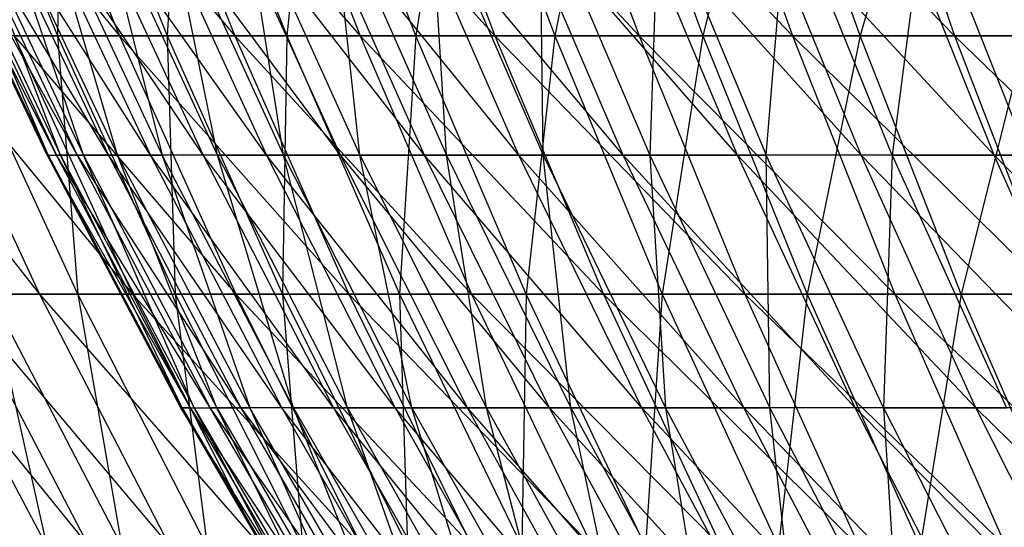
# Model space of a CAD drawing. Extents: x -125 to 125, y -143 to 0.
# Tile 26 of 256: x -50.13 to -41.55, y -112.7 to -108.28. Entities that reach past the tile are written whole.
import ezdxf

# ---------------------------------------------------------------- set-up
doc = ezdxf.new("R2010")
doc.units = 0
doc.header["$LTSCALE"] = 25.4
doc.layers.get('0').update_dxf_attribs({"linetype": 'CONTINUOUS'})

# ---------------------------------------------------------------- blocks, each defined once
blk = doc.blocks.new('NL2500027000_STL_3')
at = {"color": 0}
for p, q in [((-51.1251, -106.1221, 21.1158), (-49.2621, -108.4183, 22.8227)), ((-51.1251, -106.1221, 21.1158), (-49.2621, -108.4183, 22.8227)), ((-50.7401, -106.1221, -22.0248), (-49.8026, -108.4183, -21.6179)), ((-50.7401, -106.1221, -22.0248), (-49.8026, -108.4183, -21.6179)), ((-50.1894, -106.1221, 23.2523), (-48.2562, -108.4183, 24.8791)), ((-50.1894, -106.1221, 23.2523), (-48.2562, -108.4183, 24.8791)), ((-50.1894, -106.1221, 23.2523), (-49.2621, -108.4183, 22.8227)), ((-50.1894, -106.1221, 23.2523), (-49.2621, -108.4183, 22.8227)), ((-49.7665, -106.1221, -24.1443), (-49.8026, -108.4183, -21.6179)), ((-49.7665, -106.1221, -24.1443), (-49.8026, -108.4183, -21.6179)), ((-49.7665, -106.1221, -24.1443), (-48.847, -108.4183, -23.6982)), ((-49.7665, -106.1221, -24.1443), (-48.847, -108.4183, -23.6982)), ((-49.1646, -106.1221, 25.3475), (-47.1645, -108.4183, 26.8913)), ((-49.1646, -106.1221, 25.3475), (-47.1645, -108.4183, 26.8913)), ((-49.1646, -106.1221, 25.3475), (-48.2562, -108.4183, 24.8791)), ((-49.1646, -106.1221, 25.3475), (-48.2562, -108.4183, 24.8791)), ((-48.7044, -106.1221, -26.2208), (-48.847, -108.4183, -23.6982)), ((-48.7044, -106.1221, -26.2208), (-48.847, -108.4183, -23.6982)), ((-48.7044, -106.1221, -26.2208), (-47.8045, -108.4183, -25.7363)), ((-48.7044, -106.1221, -26.2208), (-47.8045, -108.4183, -25.7363)), ((-48.0523, -106.1221, 27.3975), (-45.9889, -108.4183, 28.8557)), ((-48.0523, -106.1221, 27.3975), (-45.9889, -108.4183, 28.8557)), ((-48.0523, -106.1221, 27.3975), (-47.1645, -108.4183, 26.8913)), ((-48.0523, -106.1221, 27.3975), (-47.1645, -108.4183, 26.8913)), ((-47.5557, -106.1221, -28.2507), (-47.8045, -108.4183, -25.7363)), ((-47.5557, -106.1221, -28.2507), (-47.8045, -108.4183, -25.7363)), ((-46.6771, -108.4183, -27.7287), (-47.5557, -106.1221, -28.2507)), ((-46.6771, -108.4183, -27.7287), (-47.5557, -106.1221, -28.2507)), ((-46.8546, -106.1221, 29.3989), (-44.7316, -108.4183, 30.7688)), ((-46.8546, -106.1221, 29.3989), (-44.7316, -108.4183, 30.7688)), ((-46.8546, -106.1221, 29.3989), (-45.9889, -108.4183, 28.8557)), ((-46.8546, -106.1221, 29.3989), (-45.9889, -108.4183, 28.8557)), ((-46.3225, -106.1221, -30.2304), (-46.6771, -108.4183, -27.7287)), ((-46.3225, -106.1221, -30.2304), (-46.6771, -108.4183, -27.7287)), ((-46.3225, -106.1221, -30.2304), (-45.4666, -108.4183, -29.6718)), ((-46.3225, -106.1221, -30.2304), (-45.4666, -108.4183, -29.6718)), ((-45.5736, -106.1221, 31.348), (-43.3947, -108.4183, 32.6272)), ((-45.5736, -106.1221, 31.348), (-43.3947, -108.4183, 32.6272)), ((-45.5736, -106.1221, 31.348), (-44.7316, -108.4183, 30.7688)), ((-45.5736, -106.1221, 31.348), (-44.7316, -108.4183, 30.7688)), ((-45.0069, -106.1221, -32.1563), (-45.4666, -108.4183, -29.6718)), ((-45.0069, -106.1221, -32.1563), (-45.4666, -108.4183, -29.6718)), ((-45.0069, -106.1221, -32.1563), (-44.1753, -108.4183, -31.5621)), ((-45.0069, -106.1221, -32.1563), (-44.1753, -108.4183, -31.5621)), ((-44.2116, -106.1221, 33.2413), (-41.9807, -108.4183, 34.4275)), ((-44.2116, -106.1221, 33.2413), (-41.9807, -108.4183, 34.4275)), ((-44.2116, -106.1221, 33.2413), (-43.3947, -108.4183, 32.6272)), ((-44.2116, -106.1221, 33.2413), (-43.3947, -108.4183, 32.6272)), ((-43.6113, -106.1221, -34.025), (-44.1753, -108.4183, -31.5621)), ((-43.6113, -106.1221, -34.025), (-44.1753, -108.4183, -31.5621)), ((-42.8055, -108.4183, -33.3964), (-43.6113, -106.1221, -34.025)), ((-42.8055, -108.4183, -33.3964), (-43.6113, -106.1221, -34.025)), ((-42.1382, -106.1221, -35.8333), (-42.8055, -108.4183, -33.3964)), ((-42.1382, -106.1221, -35.8333), (-42.8055, -108.4183, -33.3964)), ((-42.7709, -106.1221, 35.0756), (-41.9807, -108.4183, 34.4275)), ((-42.7709, -106.1221, 35.0756), (-41.9807, -108.4183, 34.4275)), ((-49.8106, -109.4583, 3.0016), (-50.9677, -107.2065, 0.8438)), ((-49.8941, -109.4583, 0.826), (-50.9677, -107.2065, 0.8438)), ((-49.8106, -109.4583, 3.0016), (-50.9677, -107.2065, 0.8438)), ((-49.8941, -109.4583, 0.826), (-50.9677, -107.2065, 0.8438)), ((-50.956, -107.2065, -1.3802), (-49.8827, -109.4583, -1.3511)), ((-50.956, -107.2065, -1.3802), (-49.8827, -109.4583, -1.3511)), ((-50.956, -107.2065, -1.3802), (-49.8941, -109.4583, 0.826)), ((-50.956, -107.2065, -1.3802), (-49.8941, -109.4583, 0.826)), ((-50.8824, -107.2065, 3.0662), (-49.8106, -109.4583, 3.0016)), ((-50.8824, -107.2065, 3.0662), (-49.8106, -109.4583, 3.0016)), ((-50.8824, -107.2065, 3.0662), (-49.6323, -109.4583, 5.1714)), ((-50.8824, -107.2065, 3.0662), (-49.6323, -109.4583, 5.1714)), ((-49.8827, -109.4583, -1.3511), (-50.8473, -107.2065, -3.6016)), ((-50.8473, -107.2065, -3.6016), (-49.7763, -109.4583, -3.5257)), ((-50.8473, -107.2065, -3.6016), (-49.7763, -109.4583, -3.5257)), ((-49.8827, -109.4583, -1.3511), (-50.8473, -107.2065, -3.6016)), ((-49.3595, -109.4583, 7.3314), (-50.7003, -107.2065, 5.2827)), ((-50.7003, -107.2065, 5.2827), (-49.6323, -109.4583, 5.1714)), ((-50.7003, -107.2065, 5.2827), (-49.6323, -109.4583, 5.1714)), ((-49.3595, -109.4583, 7.3314), (-50.7003, -107.2065, 5.2827)), ((-49.7763, -109.4583, -3.5257), (-50.6418, -107.2065, -5.8161)), ((-50.6418, -107.2065, -5.8161), (-49.5751, -109.4583, -5.6935)), ((-50.6418, -107.2065, -5.8161), (-49.5751, -109.4583, -5.6935)), ((-49.7763, -109.4583, -3.5257), (-50.6418, -107.2065, -5.8161)), ((-48.9927, -109.4583, 9.4775), (-50.4216, -107.2065, 7.4892)), ((-50.4216, -107.2065, 7.4892), (-49.3595, -109.4583, 7.3314)), ((-50.4216, -107.2065, 7.4892), (-49.3595, -109.4583, 7.3314)), ((-48.9927, -109.4583, 9.4775), (-50.4216, -107.2065, 7.4892)), ((-49.5751, -109.4583, -5.6935), (-50.34, -107.2065, -8.0195)), ((-50.34, -107.2065, -8.0195), (-49.2796, -109.4583, -7.8506)), ((-50.34, -107.2065, -8.0195), (-49.2796, -109.4583, -7.8506)), ((-49.5751, -109.4583, -5.6935), (-50.34, -107.2065, -8.0195)), ((-48.5327, -109.4583, 11.6055), (-50.0469, -107.2065, 9.6814)), ((-50.0469, -107.2065, 9.6814), (-48.9927, -109.4583, 9.4775)), ((-50.0469, -107.2065, 9.6814), (-48.9927, -109.4583, 9.4775)), ((-48.5327, -109.4583, 11.6055), (-50.0469, -107.2065, 9.6814)), ((-49.2796, -109.4583, -7.8506), (-49.9422, -107.2065, -10.2077)), ((-49.9422, -107.2065, -10.2077), (-48.8902, -109.4583, -9.9926)), ((-49.9422, -107.2065, -10.2077), (-48.8902, -109.4583, -9.9926)), ((-49.2796, -109.4583, -7.8506), (-49.9422, -107.2065, -10.2077)), ((-47.9803, -109.4583, 13.7114), (-49.577, -107.2065, 11.8552)), ((-49.577, -107.2065, 11.8552), (-48.5327, -109.4583, 11.6055)), ((-49.577, -107.2065, 11.8552), (-48.5327, -109.4583, 11.6055)), ((-47.9803, -109.4583, 13.7114), (-49.577, -107.2065, 11.8552)), ((-48.4078, -109.4583, -12.1157), (-49.4494, -107.2065, -12.3764)), ((-49.4494, -107.2065, -12.3764), (-48.8902, -109.4583, -9.9926)), ((-48.4078, -109.4583, -12.1157), (-49.4494, -107.2065, -12.3764)), ((-49.4494, -107.2065, -12.3764), (-48.8902, -109.4583, -9.9926)), ((-49.0127, -107.2065, 14.0065), (-47.9803, -109.4583, 13.7114)), ((-47.3365, -109.4583, 15.7912), (-49.0127, -107.2065, 14.0065)), ((-47.3365, -109.4583, 15.7912), (-49.0127, -107.2065, 14.0065)), ((-49.0127, -107.2065, 14.0065), (-47.9803, -109.4583, 13.7114)), ((-48.4078, -109.4583, -12.1157), (-48.8625, -107.2065, -14.5216)), ((-48.8625, -107.2065, -14.5216), (-47.8333, -109.4583, -14.2157)), ((-48.8625, -107.2065, -14.5216), (-47.8333, -109.4583, -14.2157)), ((-48.4078, -109.4583, -12.1157), (-48.8625, -107.2065, -14.5216)), ((-46.6026, -109.4583, 17.841), (-48.3551, -107.2065, 16.131)), ((-46.6026, -109.4583, 17.841), (-48.3551, -107.2065, 16.131)), ((-47.3365, -109.4583, 15.7912), (-48.3551, -107.2065, 16.131)), ((-47.3365, -109.4583, 15.7912), (-48.3551, -107.2065, 16.131)), ((-47.8333, -109.4583, -14.2157), (-48.1826, -107.2065, -16.6391)), ((-48.1826, -107.2065, -16.6391), (-47.1677, -109.4583, -16.2886)), ((-48.1826, -107.2065, -16.6391), (-47.1677, -109.4583, -16.2886)), ((-47.8333, -109.4583, -14.2157), (-48.1826, -107.2065, -16.6391)), ((-45.7801, -109.4583, 19.8568), (-47.6054, -107.2065, 18.2249)), ((-45.7801, -109.4583, 19.8568), (-47.6054, -107.2065, 18.2249)), ((-46.6026, -109.4583, 17.841), (-47.6054, -107.2065, 18.2249)), ((-46.6026, -109.4583, 17.841), (-47.6054, -107.2065, 18.2249)), ((-47.1677, -109.4583, -16.2886), (-47.411, -107.2065, -18.7249)), ((-47.411, -107.2065, -18.7249), (-46.4123, -109.4583, -18.3305)), ((-47.411, -107.2065, -18.7249), (-46.4123, -109.4583, -18.3305)), ((-47.1677, -109.4583, -16.2886), (-47.411, -107.2065, -18.7249)), ((-44.8704, -109.4583, 21.8348), (-46.7651, -107.2065, 20.2841)), ((-44.8704, -109.4583, 21.8348), (-46.7651, -107.2065, 20.2841)), ((-45.7801, -109.4583, 19.8568), (-46.7651, -107.2065, 20.2841)), ((-45.7801, -109.4583, 19.8568), (-46.7651, -107.2065, 20.2841)), ((-46.4123, -109.4583, -18.3305), (-46.5491, -107.2065, -20.7752)), ((-46.5491, -107.2065, -20.7752), (-45.5685, -109.4583, -20.3376)), ((-46.5491, -107.2065, -20.7752), (-45.5685, -109.4583, -20.3376)), ((-46.4123, -109.4583, -18.3305), (-46.5491, -107.2065, -20.7752)), ((-43.8752, -109.4583, 23.7712), (-45.8359, -107.2065, 22.3046)), ((-43.8752, -109.4583, 23.7712), (-45.8359, -107.2065, 22.3046)), ((-44.8704, -109.4583, 21.8348), (-45.8359, -107.2065, 22.3046)), ((-44.8704, -109.4583, 21.8348), (-45.8359, -107.2065, 22.3046)), ((-45.5685, -109.4583, -20.3376), (-45.5986, -107.2065, -22.7858)), ((-45.5986, -107.2065, -22.7858), (-44.6381, -109.4583, -22.3059)), ((-45.5986, -107.2065, -22.7858), (-44.6381, -109.4583, -22.3059)), ((-45.5685, -109.4583, -20.3376), (-45.5986, -107.2065, -22.7858)), ((-42.7966, -109.4583, 25.6624), (-44.8193, -107.2065, 24.2827)), ((-42.7966, -109.4583, 25.6624), (-44.8193, -107.2065, 24.2827)), ((-43.8752, -109.4583, 23.7712), (-44.8193, -107.2065, 24.2827)), ((-43.8752, -109.4583, 23.7712), (-44.8193, -107.2065, 24.2827)), ((-44.5613, -107.2065, -24.7531), (-44.6381, -109.4583, -22.3059)), ((-44.5613, -107.2065, -24.7531), (-44.6381, -109.4583, -22.3059)), ((-44.5613, -107.2065, -24.7531), (-43.6226, -109.4583, -24.2317)), ((-44.5613, -107.2065, -24.7531), (-43.6226, -109.4583, -24.2317)), ((-41.6365, -109.4583, 27.5048), (-43.7175, -107.2065, 26.2146)), ((-41.6365, -109.4583, 27.5048), (-43.7175, -107.2065, 26.2146)), ((-42.7966, -109.4583, 25.6624), (-43.7175, -107.2065, 26.2146)), ((-42.7966, -109.4583, 25.6624), (-43.7175, -107.2065, 26.2146)), ((-43.6226, -109.4583, -24.2317), (-43.4391, -107.2065, -26.6733)), ((-43.6226, -109.4583, -24.2317), (-43.4391, -107.2065, -26.6733)), ((-42.5241, -109.4583, -26.1115), (-43.4391, -107.2065, -26.6733)), ((-42.5241, -109.4583, -26.1115), (-43.4391, -107.2065, -26.6733)), ((-41.6365, -109.4583, 27.5048), (-42.5324, -107.2065, 28.0966)), ((-41.6365, -109.4583, 27.5048), (-42.5324, -107.2065, 28.0966)), ((-42.2343, -107.2065, -28.5427), (-42.5241, -109.4583, -26.1115)), ((-42.2343, -107.2065, -28.5427), (-42.5241, -109.4583, -26.1115)), ((-42.2343, -107.2065, -28.5427), (-41.3447, -109.4583, -27.9415)), ((-42.2343, -107.2065, -28.5427), (-41.3447, -109.4583, -27.9415)), ((-51.748, -108.4183, 16.4249), (-49.9598, -110.6695, 18.2092)), ((-51.748, -108.4183, 16.4249), (-49.9598, -110.6695, 18.2092)), ((-51.0095, -108.4183, 18.5918), (-49.1478, -110.6695, 20.2992)), ((-51.0095, -108.4183, 18.5918), (-49.1478, -110.6695, 20.2992)), ((-51.0095, -108.4183, 18.5918), (-49.9598, -110.6695, 18.2092)), ((-51.0095, -108.4183, 18.5918), (-49.9598, -110.6695, 18.2092)), ((-49.8026, -108.4183, -21.6179), (-50.6696, -108.4183, -19.4992)), ((-49.8026, -108.4183, -21.6179), (-50.6696, -108.4183, -19.4992)), ((-49.6269, -110.6695, -19.0979), (-50.6696, -108.4183, -19.4992)), ((-49.6269, -110.6695, -19.0979), (-50.6696, -108.4183, -19.4992)), ((-50.1804, -108.4183, 20.7257), (-49.2621, -108.4183, 22.8227)), ((-50.1804, -108.4183, 20.7257), (-49.2621, -108.4183, 22.8227)), ((-50.1804, -108.4183, 20.7257), (-48.2483, -110.6695, 22.353)), ((-50.1804, -108.4183, 20.7257), (-48.2483, -110.6695, 22.353)), ((-50.1804, -108.4183, 20.7257), (-49.1478, -110.6695, 20.2992)), ((-50.1804, -108.4183, 20.7257), (-49.1478, -110.6695, 20.2992)), ((-49.8026, -108.4183, -21.6179), (-49.6269, -110.6695, -19.0979)), ((-49.8026, -108.4183, -21.6179), (-49.6269, -110.6695, -19.0979)), ((-49.8026, -108.4183, -21.6179), (-48.7777, -110.6695, -21.173)), ((-48.847, -108.4183, -23.6982), (-49.8026, -108.4183, -21.6179)), ((-48.847, -108.4183, -23.6982), (-49.8026, -108.4183, -21.6179)), ((-49.8026, -108.4183, -21.6179), (-48.7777, -110.6695, -21.173)), ((-49.2621, -108.4183, 22.8227), (-48.2562, -108.4183, 24.8791)), ((-49.2621, -108.4183, 22.8227), (-48.2562, -108.4183, 24.8791)), ((-49.2621, -108.4183, 22.8227), (-47.2631, -110.6695, 24.3671)), ((-49.2621, -108.4183, 22.8227), (-47.2631, -110.6695, 24.3671)), ((-49.2621, -108.4183, 22.8227), (-48.2483, -110.6695, 22.353)), ((-49.2621, -108.4183, 22.8227), (-48.2483, -110.6695, 22.353)), ((-48.847, -108.4183, -23.6982), (-48.7777, -110.6695, -21.173)), ((-48.847, -108.4183, -23.6982), (-48.7777, -110.6695, -21.173)), ((-48.847, -108.4183, -23.6982), (-47.8417, -110.6695, -23.2105)), ((-47.8045, -108.4183, -25.7363), (-48.847, -108.4183, -23.6982)), ((-47.8045, -108.4183, -25.7363), (-48.847, -108.4183, -23.6982)), ((-48.847, -108.4183, -23.6982), (-47.8417, -110.6695, -23.2105)), ((-48.2562, -108.4183, 24.8791), (-47.1645, -108.4183, 26.8913)), ((-48.2562, -108.4183, 24.8791), (-47.1645, -108.4183, 26.8913)), ((-48.2562, -108.4183, 24.8791), (-46.1939, -110.6695, 26.3379)), ((-48.2562, -108.4183, 24.8791), (-46.1939, -110.6695, 26.3379)), ((-48.2562, -108.4183, 24.8791), (-47.2631, -110.6695, 24.3671)), ((-48.2562, -108.4183, 24.8791), (-47.2631, -110.6695, 24.3671)), ((-47.8045, -108.4183, -25.7363), (-47.8417, -110.6695, -23.2105)), ((-47.8045, -108.4183, -25.7363), (-47.8417, -110.6695, -23.2105)), ((-47.8045, -108.4183, -25.7363), (-46.8207, -110.6695, -25.2067)), ((-46.6771, -108.4183, -27.7287), (-47.8045, -108.4183, -25.7363)), ((-46.6771, -108.4183, -27.7287), (-47.8045, -108.4183, -25.7363)), ((-47.8045, -108.4183, -25.7363), (-46.8207, -110.6695, -25.2067)), ((-47.1645, -108.4183, 26.8913), (-45.9889, -108.4183, 28.8557)), ((-47.1645, -108.4183, 26.8913), (-45.9889, -108.4183, 28.8557)), ((-47.1645, -108.4183, 26.8913), (-45.0425, -110.6695, 28.2619)), ((-47.1645, -108.4183, 26.8913), (-45.0425, -110.6695, 28.2619)), ((-47.1645, -108.4183, 26.8913), (-46.1939, -110.6695, 26.3379)), ((-47.1645, -108.4183, 26.8913), (-46.1939, -110.6695, 26.3379)), ((-46.6771, -108.4183, -27.7287), (-46.8207, -110.6695, -25.2067)), ((-46.6771, -108.4183, -27.7287), (-46.8207, -110.6695, -25.2067)), ((-45.4666, -108.4183, -29.6718), (-46.6771, -108.4183, -27.7287)), ((-45.4666, -108.4183, -29.6718), (-46.6771, -108.4183, -27.7287)), ((-45.7165, -110.6695, -27.1581), (-46.6771, -108.4183, -27.7287)), ((-45.7165, -110.6695, -27.1581), (-46.6771, -108.4183, -27.7287)), ((-45.9889, -108.4183, 28.8557), (-44.7316, -108.4183, 30.7688)), ((-45.9889, -108.4183, 28.8557), (-44.7316, -108.4183, 30.7688)), ((-45.9889, -108.4183, 28.8557), (-43.811, -110.6695, 30.1356)), ((-45.9889, -108.4183, 28.8557), (-43.811, -110.6695, 30.1356)), ((-45.9889, -108.4183, 28.8557), (-45.0425, -110.6695, 28.2619)), ((-45.9889, -108.4183, 28.8557), (-45.0425, -110.6695, 28.2619)), ((-45.4666, -108.4183, -29.6718), (-45.7165, -110.6695, -27.1581)), ((-45.4666, -108.4183, -29.6718), (-45.7165, -110.6695, -27.1581)), ((-45.4666, -108.4183, -29.6718), (-44.531, -110.6695, -29.0612)), ((-44.1753, -108.4183, -31.5621), (-45.4666, -108.4183, -29.6718)), ((-44.1753, -108.4183, -31.5621), (-45.4666, -108.4183, -29.6718)), ((-45.4666, -108.4183, -29.6718), (-44.531, -110.6695, -29.0612)), ((-44.7316, -108.4183, 30.7688), (-43.3947, -108.4183, 32.6272)), ((-44.7316, -108.4183, 30.7688), (-43.3947, -108.4183, 32.6272)), ((-44.7316, -108.4183, 30.7688), (-42.5017, -110.6695, 31.9557)), ((-44.7316, -108.4183, 30.7688), (-42.5017, -110.6695, 31.9557)), ((-44.7316, -108.4183, 30.7688), (-43.811, -110.6695, 30.1356)), ((-44.7316, -108.4183, 30.7688), (-43.811, -110.6695, 30.1356)), ((-44.1753, -108.4183, -31.5621), (-44.531, -110.6695, -29.0612)), ((-44.1753, -108.4183, -31.5621), (-44.531, -110.6695, -29.0612)), ((-44.1753, -108.4183, -31.5621), (-43.2662, -110.6695, -30.9126)), ((-42.8055, -108.4183, -33.3964), (-44.1753, -108.4183, -31.5621)), ((-42.8055, -108.4183, -33.3964), (-44.1753, -108.4183, -31.5621)), ((-44.1753, -108.4183, -31.5621), (-43.2662, -110.6695, -30.9126)), ((-43.3947, -108.4183, 32.6272), (-41.9807, -108.4183, 34.4275)), ((-43.3947, -108.4183, 32.6272), (-41.9807, -108.4183, 34.4275)), ((-43.3947, -108.4183, 32.6272), (-41.1167, -110.6695, 33.719)), ((-43.3947, -108.4183, 32.6272), (-41.1167, -110.6695, 33.719)), ((-43.3947, -108.4183, 32.6272), (-42.5017, -110.6695, 31.9557)), ((-43.3947, -108.4183, 32.6272), (-42.5017, -110.6695, 31.9557)), ((-42.8055, -108.4183, -33.3964), (-43.2662, -110.6695, -30.9126)), ((-42.8055, -108.4183, -33.3964), (-43.2662, -110.6695, -30.9126)), ((-41.3596, -108.4183, -35.1712), (-42.8055, -108.4183, -33.3964)), ((-41.3596, -108.4183, -35.1712), (-42.8055, -108.4183, -33.3964)), ((-41.9246, -110.6695, -32.7091), (-42.8055, -108.4183, -33.3964)), ((-41.9246, -110.6695, -32.7091), (-42.8055, -108.4183, -33.3964)), ((-41.9807, -108.4183, 34.4275), (-40.492, -108.4183, 36.1667)), ((-41.9807, -108.4183, 34.4275), (-40.492, -108.4183, 36.1667)), ((-41.9807, -108.4183, 34.4275), (-39.6587, -110.6695, 35.4224)), ((-41.9807, -108.4183, 34.4275), (-39.6587, -110.6695, 35.4224)), ((-41.9807, -108.4183, 34.4275), (-41.1167, -110.6695, 33.719)), ((-41.9807, -108.4183, 34.4275), (-41.1167, -110.6695, 33.719)), ((-41.3596, -108.4183, -35.1712), (-41.9246, -110.6695, -32.7091)), ((-41.3596, -108.4183, -35.1712), (-41.9246, -110.6695, -32.7091)), ((-49.8941, -109.4583, 0.826), (-49.8827, -109.4583, -1.3511)), ((-49.8941, -109.4583, 0.826), (-49.8827, -109.4583, -1.3511)), ((-49.8941, -109.4583, 0.826), (-48.7263, -111.6626, 0.8067)), ((-49.8941, -109.4583, 0.826), (-48.7263, -111.6626, 0.8067)), ((-49.8941, -109.4583, 0.826), (-48.6448, -111.6626, 2.9313)), ((-49.8941, -109.4583, 0.826), (-48.6448, -111.6626, 2.9313)), ((-49.8941, -109.4583, 0.826), (-49.8106, -109.4583, 3.0016)), ((-49.8941, -109.4583, 0.826), (-49.8106, -109.4583, 3.0016)), ((-48.7263, -111.6626, 0.8067), (-49.8827, -109.4583, -1.3511)), ((-49.8827, -109.4583, -1.3511), (-49.7763, -109.4583, -3.5257)), ((-49.8827, -109.4583, -1.3511), (-49.7763, -109.4583, -3.5257)), ((-49.8827, -109.4583, -1.3511), (-48.7152, -111.6626, -1.3195)), ((-49.8827, -109.4583, -1.3511), (-48.7152, -111.6626, -1.3195)), ((-48.7263, -111.6626, 0.8067), (-49.8827, -109.4583, -1.3511)), ((-49.6323, -109.4583, 5.1714), (-49.8106, -109.4583, 3.0016)), ((-49.6323, -109.4583, 5.1714), (-49.8106, -109.4583, 3.0016)), ((-48.4706, -111.6626, 5.0504), (-49.8106, -109.4583, 3.0016)), ((-48.6448, -111.6626, 2.9313), (-49.8106, -109.4583, 3.0016)), ((-48.4706, -111.6626, 5.0504), (-49.8106, -109.4583, 3.0016)), ((-48.6448, -111.6626, 2.9313), (-49.8106, -109.4583, 3.0016)), ((-48.7152, -111.6626, -1.3195), (-49.7763, -109.4583, -3.5257)), ((-49.7763, -109.4583, -3.5257), (-49.5751, -109.4583, -5.6935)), ((-49.7763, -109.4583, -3.5257), (-49.5751, -109.4583, -5.6935)), ((-49.7763, -109.4583, -3.5257), (-48.6112, -111.6626, -3.4432)), ((-49.7763, -109.4583, -3.5257), (-48.6112, -111.6626, -3.4432)), ((-48.7152, -111.6626, -1.3195), (-49.7763, -109.4583, -3.5257)), ((-49.6323, -109.4583, 5.1714), (-48.4706, -111.6626, 5.0504)), ((-49.6323, -109.4583, 5.1714), (-48.4706, -111.6626, 5.0504)), ((-49.6323, -109.4583, 5.1714), (-48.2042, -111.6626, 7.1598)), ((-49.3595, -109.4583, 7.3314), (-49.6323, -109.4583, 5.1714)), ((-49.3595, -109.4583, 7.3314), (-49.6323, -109.4583, 5.1714)), ((-49.6323, -109.4583, 5.1714), (-48.2042, -111.6626, 7.1598)), ((-48.6112, -111.6626, -3.4432), (-49.5751, -109.4583, -5.6935)), ((-49.5751, -109.4583, -5.6935), (-49.2796, -109.4583, -7.8506)), ((-49.5751, -109.4583, -5.6935), (-49.2796, -109.4583, -7.8506)), ((-49.5751, -109.4583, -5.6935), (-48.4148, -111.6626, -5.5603)), ((-49.5751, -109.4583, -5.6935), (-48.4148, -111.6626, -5.5603)), ((-48.6112, -111.6626, -3.4432), (-49.5751, -109.4583, -5.6935)), ((-48.9927, -109.4583, 9.4775), (-49.3595, -109.4583, 7.3314)), ((-48.9927, -109.4583, 9.4775), (-49.3595, -109.4583, 7.3314)), ((-47.846, -111.6626, 9.2557), (-49.3595, -109.4583, 7.3314)), ((-49.3595, -109.4583, 7.3314), (-48.2042, -111.6626, 7.1598)), ((-49.3595, -109.4583, 7.3314), (-48.2042, -111.6626, 7.1598)), ((-47.846, -111.6626, 9.2557), (-49.3595, -109.4583, 7.3314)), ((-48.4148, -111.6626, -5.5603), (-49.2796, -109.4583, -7.8506)), ((-49.2796, -109.4583, -7.8506), (-48.8902, -109.4583, -9.9926)), ((-49.2796, -109.4583, -7.8506), (-48.8902, -109.4583, -9.9926)), ((-49.2796, -109.4583, -7.8506), (-48.1262, -111.6626, -7.6668)), ((-49.2796, -109.4583, -7.8506), (-48.1262, -111.6626, -7.6668)), ((-48.4148, -111.6626, -5.5603), (-49.2796, -109.4583, -7.8506)), ((-48.5327, -109.4583, 11.6055), (-48.9927, -109.4583, 9.4775)), ((-48.5327, -109.4583, 11.6055), (-48.9927, -109.4583, 9.4775)), ((-47.3967, -111.6626, 11.3339), (-48.9927, -109.4583, 9.4775)), ((-48.9927, -109.4583, 9.4775), (-47.846, -111.6626, 9.2557)), ((-48.9927, -109.4583, 9.4775), (-47.846, -111.6626, 9.2557)), ((-47.3967, -111.6626, 11.3339), (-48.9927, -109.4583, 9.4775)), ((-47.7459, -111.6626, -9.7588), (-48.8902, -109.4583, -9.9926)), ((-48.8902, -109.4583, -9.9926), (-48.1262, -111.6626, -7.6668)), ((-47.7459, -111.6626, -9.7588), (-48.8902, -109.4583, -9.9926)), ((-48.4078, -109.4583, -12.1157), (-48.8902, -109.4583, -9.9926)), ((-48.4078, -109.4583, -12.1157), (-48.8902, -109.4583, -9.9926)), ((-48.8902, -109.4583, -9.9926), (-48.1262, -111.6626, -7.6668)), ((-47.9803, -109.4583, 13.7114), (-48.5327, -109.4583, 11.6055)), ((-47.9803, -109.4583, 13.7114), (-48.5327, -109.4583, 11.6055)), ((-46.8573, -111.6626, 13.3905), (-48.5327, -109.4583, 11.6055)), ((-48.5327, -109.4583, 11.6055), (-47.3967, -111.6626, 11.3339)), ((-48.5327, -109.4583, 11.6055), (-47.3967, -111.6626, 11.3339)), ((-46.8573, -111.6626, 13.3905), (-48.5327, -109.4583, 11.6055)), ((-47.7459, -111.6626, -9.7588), (-48.4078, -109.4583, -12.1157)), ((-48.4078, -109.4583, -12.1157), (-47.8333, -109.4583, -14.2157)), ((-48.4078, -109.4583, -12.1157), (-47.8333, -109.4583, -14.2157)), ((-48.4078, -109.4583, -12.1157), (-47.2748, -111.6626, -11.8321)), ((-48.4078, -109.4583, -12.1157), (-47.2748, -111.6626, -11.8321)), ((-47.7459, -111.6626, -9.7588), (-48.4078, -109.4583, -12.1157)), ((-47.9803, -109.4583, 13.7114), (-46.8573, -111.6626, 13.3905)), ((-47.3365, -109.4583, 15.7912), (-47.9803, -109.4583, 13.7114)), ((-47.3365, -109.4583, 15.7912), (-47.9803, -109.4583, 13.7114)), ((-46.2286, -111.6626, 15.4216), (-47.9803, -109.4583, 13.7114)), ((-46.2286, -111.6626, 15.4216), (-47.9803, -109.4583, 13.7114)), ((-47.9803, -109.4583, 13.7114), (-46.8573, -111.6626, 13.3905)), ((-47.2748, -111.6626, -11.8321), (-47.8333, -109.4583, -14.2157)), ((-47.8333, -109.4583, -14.2157), (-47.1677, -109.4583, -16.2886)), ((-47.8333, -109.4583, -14.2157), (-47.1677, -109.4583, -16.2886)), ((-47.8333, -109.4583, -14.2157), (-46.7137, -111.6626, -13.8829)), ((-47.8333, -109.4583, -14.2157), (-46.7137, -111.6626, -13.8829)), ((-47.2748, -111.6626, -11.8321), (-47.8333, -109.4583, -14.2157)), ((-46.6026, -109.4583, 17.841), (-47.3365, -109.4583, 15.7912)), ((-46.6026, -109.4583, 17.841), (-47.3365, -109.4583, 15.7912)), ((-45.5119, -111.6626, 17.4234), (-47.3365, -109.4583, 15.7912)), ((-45.5119, -111.6626, 17.4234), (-47.3365, -109.4583, 15.7912)), ((-46.2286, -111.6626, 15.4216), (-47.3365, -109.4583, 15.7912)), ((-46.2286, -111.6626, 15.4216), (-47.3365, -109.4583, 15.7912)), ((-46.7137, -111.6626, -13.8829), (-47.1677, -109.4583, -16.2886)), ((-47.1677, -109.4583, -16.2886), (-46.4123, -109.4583, -18.3305)), ((-47.1677, -109.4583, -16.2886), (-46.4123, -109.4583, -18.3305)), ((-47.1677, -109.4583, -16.2886), (-46.0637, -111.6626, -15.9074)), ((-47.1677, -109.4583, -16.2886), (-46.0637, -111.6626, -15.9074)), ((-46.7137, -111.6626, -13.8829), (-47.1677, -109.4583, -16.2886)), ((-45.7801, -109.4583, 19.8568), (-46.6026, -109.4583, 17.841)), ((-45.7801, -109.4583, 19.8568), (-46.6026, -109.4583, 17.841)), ((-44.7086, -111.6626, 19.392), (-46.6026, -109.4583, 17.841)), ((-44.7086, -111.6626, 19.392), (-46.6026, -109.4583, 17.841)), ((-45.5119, -111.6626, 17.4234), (-46.6026, -109.4583, 17.841)), ((-45.5119, -111.6626, 17.4234), (-46.6026, -109.4583, 17.841)), ((-46.0637, -111.6626, -15.9074), (-46.4123, -109.4583, -18.3305)), ((-46.4123, -109.4583, -18.3305), (-45.5685, -109.4583, -20.3376)), ((-46.4123, -109.4583, -18.3305), (-45.5685, -109.4583, -20.3376)), ((-46.4123, -109.4583, -18.3305), (-45.326, -111.6626, -17.9015)), ((-46.4123, -109.4583, -18.3305), (-45.326, -111.6626, -17.9015)), ((-46.0637, -111.6626, -15.9074), (-46.4123, -109.4583, -18.3305)), ((-44.8704, -109.4583, 21.8348), (-45.7801, -109.4583, 19.8568)), ((-44.8704, -109.4583, 21.8348), (-45.7801, -109.4583, 19.8568)), ((-43.8201, -111.6626, 21.3237), (-45.7801, -109.4583, 19.8568)), ((-43.8201, -111.6626, 21.3237), (-45.7801, -109.4583, 19.8568)), ((-44.7086, -111.6626, 19.392), (-45.7801, -109.4583, 19.8568)), ((-44.7086, -111.6626, 19.392), (-45.7801, -109.4583, 19.8568)), ((-45.326, -111.6626, -17.9015), (-45.5685, -109.4583, -20.3376)), ((-45.5685, -109.4583, -20.3376), (-44.6381, -109.4583, -22.3059)), ((-45.5685, -109.4583, -20.3376), (-44.6381, -109.4583, -22.3059)), ((-45.5685, -109.4583, -20.3376), (-44.502, -111.6626, -19.8615)), ((-45.5685, -109.4583, -20.3376), (-44.502, -111.6626, -19.8615)), ((-45.326, -111.6626, -17.9015), (-45.5685, -109.4583, -20.3376)), ((-43.8752, -109.4583, 23.7712), (-44.8704, -109.4583, 21.8348)), ((-43.8752, -109.4583, 23.7712), (-44.8704, -109.4583, 21.8348)), ((-42.8483, -111.6626, 23.2149), (-44.8704, -109.4583, 21.8348)), ((-42.8483, -111.6626, 23.2149), (-44.8704, -109.4583, 21.8348)), ((-43.8201, -111.6626, 21.3237), (-44.8704, -109.4583, 21.8348)), ((-43.8201, -111.6626, 21.3237), (-44.8704, -109.4583, 21.8348)), ((-44.6381, -109.4583, -22.3059), (-43.6226, -109.4583, -24.2317)), ((-44.6381, -109.4583, -22.3059), (-43.6226, -109.4583, -24.2317)), ((-44.6381, -109.4583, -22.3059), (-43.5933, -111.6626, -21.7838)), ((-44.6381, -109.4583, -22.3059), (-43.5933, -111.6626, -21.7838)), ((-44.6381, -109.4583, -22.3059), (-44.502, -111.6626, -19.8615)), ((-44.6381, -109.4583, -22.3059), (-44.502, -111.6626, -19.8615)), ((-42.7966, -109.4583, 25.6624), (-43.8752, -109.4583, 23.7712)), ((-42.7966, -109.4583, 25.6624), (-43.8752, -109.4583, 23.7712)), ((-41.7949, -111.6626, 25.0618), (-43.8752, -109.4583, 23.7712)), ((-41.7949, -111.6626, 25.0618), (-43.8752, -109.4583, 23.7712)), ((-42.8483, -111.6626, 23.2149), (-43.8752, -109.4583, 23.7712)), ((-42.8483, -111.6626, 23.2149), (-43.8752, -109.4583, 23.7712)), ((-43.5933, -111.6626, -21.7838), (-43.6226, -109.4583, -24.2317)), ((-42.6016, -111.6626, -23.6646), (-43.6226, -109.4583, -24.2317)), ((-43.5933, -111.6626, -21.7838), (-43.6226, -109.4583, -24.2317)), ((-42.6016, -111.6626, -23.6646), (-43.6226, -109.4583, -24.2317)), ((-42.5241, -109.4583, -26.1115), (-43.6226, -109.4583, -24.2317)), ((-42.5241, -109.4583, -26.1115), (-43.6226, -109.4583, -24.2317)), ((-41.6365, -109.4583, 27.5048), (-42.7966, -109.4583, 25.6624)), ((-41.6365, -109.4583, 27.5048), (-42.7966, -109.4583, 25.6624)), ((-40.662, -111.6626, 26.861), (-42.7966, -109.4583, 25.6624)), ((-40.662, -111.6626, 26.861), (-42.7966, -109.4583, 25.6624)), ((-41.7949, -111.6626, 25.0618), (-42.7966, -109.4583, 25.6624)), ((-41.7949, -111.6626, 25.0618), (-42.7966, -109.4583, 25.6624)), ((-42.5241, -109.4583, -26.1115), (-42.6016, -111.6626, -23.6646)), ((-42.5241, -109.4583, -26.1115), (-42.6016, -111.6626, -23.6646)), ((-42.5241, -109.4583, -26.1115), (-41.3447, -109.4583, -27.9415)), ((-42.5241, -109.4583, -26.1115), (-41.3447, -109.4583, -27.9415)), ((-42.5241, -109.4583, -26.1115), (-41.5288, -111.6626, -25.5003)), ((-42.5241, -109.4583, -26.1115), (-41.5288, -111.6626, -25.5003)), ((-40.3971, -109.4583, 29.2947), (-41.6365, -109.4583, 27.5048)), ((-40.3971, -109.4583, 29.2947), (-41.6365, -109.4583, 27.5048)), ((-39.4516, -111.6626, 28.6091), (-41.6365, -109.4583, 27.5048)), ((-39.4516, -111.6626, 28.6091), (-41.6365, -109.4583, 27.5048)), ((-40.662, -111.6626, 26.861), (-41.6365, -109.4583, 27.5048)), ((-40.662, -111.6626, 26.861), (-41.6365, -109.4583, 27.5048)), ((-51.3161, -110.6695, 13.936), (-49.5292, -112.8721, 15.7207)), ((-51.3161, -110.6695, 13.936), (-49.5292, -112.8721, 15.7207)), ((-51.0593, -110.6695, -14.8495), (-49.8968, -112.8721, -14.5115)), ((-51.0593, -110.6695, -14.8495), (-49.8968, -112.8721, -14.5115)), ((-50.683, -110.6695, 16.0869), (-49.9598, -110.6695, 18.2092)), ((-50.683, -110.6695, 16.0869), (-49.9598, -110.6695, 18.2092)), ((-50.683, -110.6695, 16.0869), (-48.8224, -112.8721, 17.7947)), ((-50.683, -110.6695, 16.0869), (-48.8224, -112.8721, 17.7947)), ((-50.683, -110.6695, 16.0869), (-49.5292, -112.8721, 15.7207)), ((-50.683, -110.6695, 16.0869), (-49.5292, -112.8721, 15.7207)), ((-50.3879, -110.6695, -16.9888), (-49.8968, -112.8721, -14.5115)), ((-50.3879, -110.6695, -16.9888), (-49.8968, -112.8721, -14.5115)), ((-50.3879, -110.6695, -16.9888), (-49.2407, -112.8721, -16.602)), ((-49.6269, -110.6695, -19.0979), (-50.3879, -110.6695, -16.9888)), ((-49.6269, -110.6695, -19.0979), (-50.3879, -110.6695, -16.9888)), ((-50.3879, -110.6695, -16.9888), (-49.2407, -112.8721, -16.602)), ((-49.9598, -110.6695, 18.2092), (-49.1478, -110.6695, 20.2992)), ((-49.9598, -110.6695, 18.2092), (-49.1478, -110.6695, 20.2992)), ((-49.9598, -110.6695, 18.2092), (-48.0288, -112.8721, 19.837)), ((-49.9598, -110.6695, 18.2092), (-48.0288, -112.8721, 19.837)), ((-49.9598, -110.6695, 18.2092), (-48.8224, -112.8721, 17.7947)), ((-49.9598, -110.6695, 18.2092), (-48.8224, -112.8721, 17.7947)), ((-48.7777, -110.6695, -21.173), (-49.6269, -110.6695, -19.0979)), ((-48.7777, -110.6695, -21.173), (-49.6269, -110.6695, -19.0979)), ((-48.4971, -112.8721, -18.6631), (-49.6269, -110.6695, -19.0979)), ((-49.6269, -110.6695, -19.0979), (-49.2407, -112.8721, -16.602)), ((-49.6269, -110.6695, -19.0979), (-49.2407, -112.8721, -16.602)), ((-48.4971, -112.8721, -18.6631), (-49.6269, -110.6695, -19.0979)), ((-49.1478, -110.6695, 20.2992), (-48.2483, -110.6695, 22.353)), ((-49.1478, -110.6695, 20.2992), (-48.2483, -110.6695, 22.353)), ((-49.1478, -110.6695, 20.2992), (-47.1499, -112.8721, 21.8441)), ((-49.1478, -110.6695, 20.2992), (-47.1499, -112.8721, 21.8441)), ((-49.1478, -110.6695, 20.2992), (-48.0288, -112.8721, 19.837)), ((-49.1478, -110.6695, 20.2992), (-48.0288, -112.8721, 19.837)), ((-48.7777, -110.6695, -21.173), (-48.4971, -112.8721, -18.6631)), ((-48.7777, -110.6695, -21.173), (-48.4971, -112.8721, -18.6631)), ((-48.7777, -110.6695, -21.173), (-47.6672, -112.8721, -20.691)), ((-47.8417, -110.6695, -23.2105), (-48.7777, -110.6695, -21.173)), ((-47.8417, -110.6695, -23.2105), (-48.7777, -110.6695, -21.173)), ((-48.7777, -110.6695, -21.173), (-47.6672, -112.8721, -20.691)), ((-48.2483, -110.6695, 22.353), (-47.2631, -110.6695, 24.3671)), ((-48.2483, -110.6695, 22.353), (-47.2631, -110.6695, 24.3671)), ((-48.2483, -110.6695, 22.353), (-46.1871, -112.8721, 23.8124)), ((-48.2483, -110.6695, 22.353), (-46.1871, -112.8721, 23.8124)), ((-48.2483, -110.6695, 22.353), (-47.1499, -112.8721, 21.8441)), ((-48.2483, -110.6695, 22.353), (-47.1499, -112.8721, 21.8441)), ((-47.8417, -110.6695, -23.2105), (-47.6672, -112.8721, -20.691)), ((-47.8417, -110.6695, -23.2105), (-47.6672, -112.8721, -20.691)), ((-47.8417, -110.6695, -23.2105), (-46.7526, -112.8721, -22.6821)), ((-46.8207, -110.6695, -25.2067), (-47.8417, -110.6695, -23.2105)), ((-46.8207, -110.6695, -25.2067), (-47.8417, -110.6695, -23.2105)), ((-47.8417, -110.6695, -23.2105), (-46.7526, -112.8721, -22.6821)), ((-47.2631, -110.6695, 24.3671), (-46.1939, -110.6695, 26.3379)), ((-47.2631, -110.6695, 24.3671), (-46.1939, -110.6695, 26.3379)), ((-47.2631, -110.6695, 24.3671), (-45.1422, -112.8721, 25.7383)), ((-47.2631, -110.6695, 24.3671), (-45.1422, -112.8721, 25.7383)), ((-47.2631, -110.6695, 24.3671), (-46.1871, -112.8721, 23.8124)), ((-47.2631, -110.6695, 24.3671), (-46.1871, -112.8721, 23.8124)), ((-46.8207, -110.6695, -25.2067), (-46.7526, -112.8721, -22.6821)), ((-46.8207, -110.6695, -25.2067), (-46.7526, -112.8721, -22.6821)), ((-46.8207, -110.6695, -25.2067), (-45.7548, -112.8721, -24.6328)), ((-45.7165, -110.6695, -27.1581), (-46.8207, -110.6695, -25.2067)), ((-45.7165, -110.6695, -27.1581), (-46.8207, -110.6695, -25.2067)), ((-46.8207, -110.6695, -25.2067), (-45.7548, -112.8721, -24.6328)), ((-46.1939, -110.6695, 26.3379), (-45.0425, -110.6695, 28.2619)), ((-46.1939, -110.6695, 26.3379), (-45.0425, -110.6695, 28.2619)), ((-46.1939, -110.6695, 26.3379), (-44.017, -112.8721, 27.6185)), ((-46.1939, -110.6695, 26.3379), (-44.017, -112.8721, 27.6185)), ((-46.1939, -110.6695, 26.3379), (-45.1422, -112.8721, 25.7383)), ((-46.1939, -110.6695, 26.3379), (-45.1422, -112.8721, 25.7383)), ((-45.7165, -110.6695, -27.1581), (-45.7548, -112.8721, -24.6328)), ((-45.7165, -110.6695, -27.1581), (-45.7548, -112.8721, -24.6328)), ((-44.531, -110.6695, -29.0612), (-45.7165, -110.6695, -27.1581)), ((-44.531, -110.6695, -29.0612), (-45.7165, -110.6695, -27.1581)), ((-44.6757, -112.8721, -26.5398), (-45.7165, -110.6695, -27.1581)), ((-44.6757, -112.8721, -26.5398), (-45.7165, -110.6695, -27.1581)), ((-45.0425, -110.6695, 28.2619), (-43.811, -110.6695, 30.1356)), ((-45.0425, -110.6695, 28.2619), (-43.811, -110.6695, 30.1356)), ((-45.0425, -110.6695, 28.2619), (-42.8136, -112.8721, 29.4495)), ((-45.0425, -110.6695, 28.2619), (-42.8136, -112.8721, 29.4495)), ((-45.0425, -110.6695, 28.2619), (-44.017, -112.8721, 27.6185)), ((-45.0425, -110.6695, 28.2619), (-44.017, -112.8721, 27.6185)), ((-44.531, -110.6695, -29.0612), (-44.6757, -112.8721, -26.5398)), ((-44.531, -110.6695, -29.0612), (-44.6757, -112.8721, -26.5398)), ((-44.531, -110.6695, -29.0612), (-43.5171, -112.8721, -28.3996)), ((-43.2662, -110.6695, -30.9126), (-44.531, -110.6695, -29.0612)), ((-43.2662, -110.6695, -30.9126), (-44.531, -110.6695, -29.0612)), ((-44.531, -110.6695, -29.0612), (-43.5171, -112.8721, -28.3996)), ((-43.811, -110.6695, 30.1356), (-42.5017, -110.6695, 31.9557)), ((-43.811, -110.6695, 30.1356), (-42.5017, -110.6695, 31.9557)), ((-43.811, -110.6695, 30.1356), (-41.534, -112.8721, 31.2282)), ((-43.811, -110.6695, 30.1356), (-41.534, -112.8721, 31.2282)), ((-43.811, -110.6695, 30.1356), (-42.8136, -112.8721, 29.4495)), ((-43.811, -110.6695, 30.1356), (-42.8136, -112.8721, 29.4495)), ((-43.2662, -110.6695, -30.9126), (-43.5171, -112.8721, -28.3996)), ((-43.2662, -110.6695, -30.9126), (-43.5171, -112.8721, -28.3996)), ((-43.2662, -110.6695, -30.9126), (-42.2812, -112.8721, -30.2088)), ((-41.9246, -110.6695, -32.7091), (-43.2662, -110.6695, -30.9126)), ((-41.9246, -110.6695, -32.7091), (-43.2662, -110.6695, -30.9126)), ((-43.2662, -110.6695, -30.9126), (-42.2812, -112.8721, -30.2088)), ((-42.5017, -110.6695, 31.9557), (-41.1167, -110.6695, 33.719)), ((-42.5017, -110.6695, 31.9557), (-41.1167, -110.6695, 33.719)), ((-42.5017, -110.6695, 31.9557), (-40.1807, -112.8721, 32.9514)), ((-42.5017, -110.6695, 31.9557), (-40.1807, -112.8721, 32.9514)), ((-42.5017, -110.6695, 31.9557), (-41.534, -112.8721, 31.2282)), ((-42.5017, -110.6695, 31.9557), (-41.534, -112.8721, 31.2282)), ((-41.9246, -110.6695, -32.7091), (-42.2812, -112.8721, -30.2088)), ((-41.9246, -110.6695, -32.7091), (-42.2812, -112.8721, -30.2088)), ((-40.5084, -110.6695, -34.4474), (-41.9246, -110.6695, -32.7091)), ((-40.5084, -110.6695, -34.4474), (-41.9246, -110.6695, -32.7091)), ((-40.9701, -112.8721, -31.9644), (-41.9246, -110.6695, -32.7091)), ((-40.9701, -112.8721, -31.9644), (-41.9246, -110.6695, -32.7091)), ((-48.6448, -111.6626, 2.9313), (-48.7263, -111.6626, 0.8067)), ((-48.6448, -111.6626, 2.9313), (-48.7263, -111.6626, 0.8067)), ((-47.387, -113.8156, 2.8555), (-48.7263, -111.6626, 0.8067)), ((-48.7263, -111.6626, 0.8067), (-48.7152, -111.6626, -1.3195)), ((-48.7263, -111.6626, 0.8067), (-48.7152, -111.6626, -1.3195)), ((-48.7263, -111.6626, 0.8067), (-47.4664, -113.8156, 0.7858)), ((-48.7263, -111.6626, 0.8067), (-47.4664, -113.8156, 0.7858)), ((-47.387, -113.8156, 2.8555), (-48.7263, -111.6626, 0.8067)), ((-47.4664, -113.8156, 0.7858), (-48.7152, -111.6626, -1.3195)), ((-48.7152, -111.6626, -1.3195), (-48.6112, -111.6626, -3.4432)), ((-48.7152, -111.6626, -1.3195), (-48.6112, -111.6626, -3.4432)), ((-48.7152, -111.6626, -1.3195), (-47.4555, -113.8156, -1.2854)), ((-48.7152, -111.6626, -1.3195), (-47.4555, -113.8156, -1.2854)), ((-47.4664, -113.8156, 0.7858), (-48.7152, -111.6626, -1.3195)), ((-48.6448, -111.6626, 2.9313), (-47.387, -113.8156, 2.8555)), ((-48.6448, -111.6626, 2.9313), (-47.387, -113.8156, 2.8555)), ((-48.6448, -111.6626, 2.9313), (-47.2173, -113.8156, 4.9198)), ((-48.6448, -111.6626, 2.9313), (-47.2173, -113.8156, 4.9198)), ((-48.6448, -111.6626, 2.9313), (-48.4706, -111.6626, 5.0504)), ((-48.6448, -111.6626, 2.9313), (-48.4706, -111.6626, 5.0504)), ((-47.4555, -113.8156, -1.2854), (-48.6112, -111.6626, -3.4432)), ((-48.6112, -111.6626, -3.4432), (-48.4148, -111.6626, -5.5603)), ((-48.6112, -111.6626, -3.4432), (-48.4148, -111.6626, -5.5603)), ((-48.6112, -111.6626, -3.4432), (-47.3543, -113.8156, -3.3541)), ((-48.6112, -111.6626, -3.4432), (-47.3543, -113.8156, -3.3541)), ((-47.4555, -113.8156, -1.2854), (-48.6112, -111.6626, -3.4432)), ((-48.2042, -111.6626, 7.1598), (-48.4706, -111.6626, 5.0504)), ((-48.2042, -111.6626, 7.1598), (-48.4706, -111.6626, 5.0504)), ((-46.9578, -113.8156, 6.9747), (-48.4706, -111.6626, 5.0504)), ((-47.2173, -113.8156, 4.9198), (-48.4706, -111.6626, 5.0504)), ((-46.9578, -113.8156, 6.9747), (-48.4706, -111.6626, 5.0504)), ((-47.2173, -113.8156, 4.9198), (-48.4706, -111.6626, 5.0504)), ((-47.3543, -113.8156, -3.3541), (-48.4148, -111.6626, -5.5603)), ((-48.4148, -111.6626, -5.5603), (-48.1262, -111.6626, -7.6668)), ((-48.4148, -111.6626, -5.5603), (-48.1262, -111.6626, -7.6668)), ((-48.4148, -111.6626, -5.5603), (-47.1629, -113.8156, -5.4165)), ((-48.4148, -111.6626, -5.5603), (-47.1629, -113.8156, -5.4165)), ((-47.3543, -113.8156, -3.3541), (-48.4148, -111.6626, -5.5603)), ((-48.2042, -111.6626, 7.1598), (-46.9578, -113.8156, 6.9747)), ((-48.2042, -111.6626, 7.1598), (-46.9578, -113.8156, 6.9747)), ((-48.2042, -111.6626, 7.1598), (-46.6088, -113.8156, 9.0163)), ((-47.846, -111.6626, 9.2557), (-48.2042, -111.6626, 7.1598)), ((-47.846, -111.6626, 9.2557), (-48.2042, -111.6626, 7.1598)), ((-48.2042, -111.6626, 7.1598), (-46.6088, -113.8156, 9.0163)), ((-46.8817, -113.8156, -7.4686), (-48.1262, -111.6626, -7.6668)), ((-48.1262, -111.6626, -7.6668), (-47.1629, -113.8156, -5.4165)), ((-46.8817, -113.8156, -7.4686), (-48.1262, -111.6626, -7.6668)), ((-47.7459, -111.6626, -9.7588), (-48.1262, -111.6626, -7.6668)), ((-47.7459, -111.6626, -9.7588), (-48.1262, -111.6626, -7.6668)), ((-48.1262, -111.6626, -7.6668), (-47.1629, -113.8156, -5.4165)), ((-47.3967, -111.6626, 11.3339), (-47.846, -111.6626, 9.2557)), ((-47.3967, -111.6626, 11.3339), (-47.846, -111.6626, 9.2557)), ((-46.1712, -113.8156, 11.0408), (-47.846, -111.6626, 9.2557)), ((-47.846, -111.6626, 9.2557), (-46.6088, -113.8156, 9.0163)), ((-47.846, -111.6626, 9.2557), (-46.6088, -113.8156, 9.0163)), ((-46.1712, -113.8156, 11.0408), (-47.846, -111.6626, 9.2557)), ((-46.8817, -113.8156, -7.4686), (-47.7459, -111.6626, -9.7588)), ((-47.7459, -111.6626, -9.7588), (-47.2748, -111.6626, -11.8321)), ((-47.7459, -111.6626, -9.7588), (-47.2748, -111.6626, -11.8321)), ((-47.7459, -111.6626, -9.7588), (-46.5113, -113.8156, -9.5064)), ((-47.7459, -111.6626, -9.7588), (-46.5113, -113.8156, -9.5064)), ((-46.8817, -113.8156, -7.4686), (-47.7459, -111.6626, -9.7588)), ((-46.8573, -111.6626, 13.3905), (-47.3967, -111.6626, 11.3339)), ((-46.8573, -111.6626, 13.3905), (-47.3967, -111.6626, 11.3339)), ((-45.6456, -113.8156, 13.0443), (-47.3967, -111.6626, 11.3339)), ((-47.3967, -111.6626, 11.3339), (-46.1712, -113.8156, 11.0408)), ((-47.3967, -111.6626, 11.3339), (-46.1712, -113.8156, 11.0408)), ((-45.6456, -113.8156, 13.0443), (-47.3967, -111.6626, 11.3339)), ((-46.5113, -113.8156, -9.5064), (-47.2748, -111.6626, -11.8321)), ((-47.2748, -111.6626, -11.8321), (-46.7137, -111.6626, -13.8829)), ((-47.2748, -111.6626, -11.8321), (-46.7137, -111.6626, -13.8829)), ((-47.2748, -111.6626, -11.8321), (-46.0524, -113.8156, -11.5262)), ((-47.2748, -111.6626, -11.8321), (-46.0524, -113.8156, -11.5262)), ((-46.5113, -113.8156, -9.5064), (-47.2748, -111.6626, -11.8321)), ((-46.8573, -111.6626, 13.3905), (-45.6456, -113.8156, 13.0443)), ((-46.2286, -111.6626, 15.4216), (-46.8573, -111.6626, 13.3905)), ((-46.2286, -111.6626, 15.4216), (-46.8573, -111.6626, 13.3905)), ((-45.0332, -113.8156, 15.0229), (-46.8573, -111.6626, 13.3905)), ((-45.0332, -113.8156, 15.0229), (-46.8573, -111.6626, 13.3905)), ((-46.8573, -111.6626, 13.3905), (-45.6456, -113.8156, 13.0443)), ((-46.0524, -113.8156, -11.5262), (-46.7137, -111.6626, -13.8829)), ((-46.7137, -111.6626, -13.8829), (-46.0637, -111.6626, -15.9074)), ((-46.7137, -111.6626, -13.8829), (-46.0637, -111.6626, -15.9074)), ((-46.7137, -111.6626, -13.8829), (-45.5058, -113.8156, -13.524)), ((-46.7137, -111.6626, -13.8829), (-45.5058, -113.8156, -13.524)), ((-46.0524, -113.8156, -11.5262), (-46.7137, -111.6626, -13.8829)), ((-45.5119, -111.6626, 17.4234), (-46.2286, -111.6626, 15.4216)), ((-45.5119, -111.6626, 17.4234), (-46.2286, -111.6626, 15.4216)), ((-44.3351, -113.8156, 16.9729), (-46.2286, -111.6626, 15.4216)), ((-44.3351, -113.8156, 16.9729), (-46.2286, -111.6626, 15.4216)), ((-45.0332, -113.8156, 15.0229), (-46.2286, -111.6626, 15.4216)), ((-45.0332, -113.8156, 15.0229), (-46.2286, -111.6626, 15.4216)), ((-45.5058, -113.8156, -13.524), (-46.0637, -111.6626, -15.9074)), ((-46.0637, -111.6626, -15.9074), (-45.326, -111.6626, -17.9015)), ((-46.0637, -111.6626, -15.9074), (-45.326, -111.6626, -17.9015)), ((-46.0637, -111.6626, -15.9074), (-44.8726, -113.8156, -15.496)), ((-46.0637, -111.6626, -15.9074), (-44.8726, -113.8156, -15.496)), ((-45.5058, -113.8156, -13.524), (-46.0637, -111.6626, -15.9074)), ((-44.7086, -111.6626, 19.392), (-45.5119, -111.6626, 17.4234)), ((-44.7086, -111.6626, 19.392), (-45.5119, -111.6626, 17.4234)), ((-43.5525, -113.8156, 18.8906), (-45.5119, -111.6626, 17.4234)), ((-43.5525, -113.8156, 18.8906), (-45.5119, -111.6626, 17.4234)), ((-44.3351, -113.8156, 16.9729), (-45.5119, -111.6626, 17.4234)), ((-44.3351, -113.8156, 16.9729), (-45.5119, -111.6626, 17.4234)), ((-44.8726, -113.8156, -15.496), (-45.326, -111.6626, -17.9015)), ((-45.326, -111.6626, -17.9015), (-44.502, -111.6626, -19.8615)), ((-45.326, -111.6626, -17.9015), (-44.502, -111.6626, -19.8615)), ((-45.326, -111.6626, -17.9015), (-44.154, -113.8156, -17.4386)), ((-45.326, -111.6626, -17.9015), (-44.154, -113.8156, -17.4386)), ((-44.8726, -113.8156, -15.496), (-45.326, -111.6626, -17.9015)), ((-43.8201, -111.6626, 21.3237), (-44.7086, -111.6626, 19.392)), ((-43.8201, -111.6626, 21.3237), (-44.7086, -111.6626, 19.392)), ((-42.6871, -113.8156, 20.7724), (-44.7086, -111.6626, 19.392)), ((-42.6871, -113.8156, 20.7724), (-44.7086, -111.6626, 19.392)), ((-43.5525, -113.8156, 18.8906), (-44.7086, -111.6626, 19.392)), ((-43.5525, -113.8156, 18.8906), (-44.7086, -111.6626, 19.392)), ((-44.502, -111.6626, -19.8615), (-43.5933, -111.6626, -21.7838)), ((-44.502, -111.6626, -19.8615), (-43.5933, -111.6626, -21.7838)), ((-44.502, -111.6626, -19.8615), (-43.3513, -113.8156, -19.348)), ((-44.502, -111.6626, -19.8615), (-43.3513, -113.8156, -19.348)), ((-44.502, -111.6626, -19.8615), (-44.154, -113.8156, -17.4386)), ((-44.502, -111.6626, -19.8615), (-44.154, -113.8156, -17.4386)), ((-42.8483, -111.6626, 23.2149), (-43.8201, -111.6626, 21.3237)), ((-42.8483, -111.6626, 23.2149), (-43.8201, -111.6626, 21.3237)), ((-41.7404, -113.8156, 22.6146), (-43.8201, -111.6626, 21.3237)), ((-41.7404, -113.8156, 22.6146), (-43.8201, -111.6626, 21.3237)), ((-42.6871, -113.8156, 20.7724), (-43.8201, -111.6626, 21.3237)), ((-42.6871, -113.8156, 20.7724), (-43.8201, -111.6626, 21.3237)), ((-43.3513, -113.8156, -19.348), (-43.5933, -111.6626, -21.7838)), ((-42.4661, -113.8156, -21.2205), (-43.5933, -111.6626, -21.7838)), ((-43.3513, -113.8156, -19.348), (-43.5933, -111.6626, -21.7838)), ((-42.4661, -113.8156, -21.2205), (-43.5933, -111.6626, -21.7838)), ((-42.6016, -111.6626, -23.6646), (-43.5933, -111.6626, -21.7838)), ((-42.6016, -111.6626, -23.6646), (-43.5933, -111.6626, -21.7838)), ((-41.7949, -111.6626, 25.0618), (-42.8483, -111.6626, 23.2149)), ((-41.7949, -111.6626, 25.0618), (-42.8483, -111.6626, 23.2149)), ((-40.7142, -113.8156, 24.4137), (-42.8483, -111.6626, 23.2149)), ((-40.7142, -113.8156, 24.4137), (-42.8483, -111.6626, 23.2149)), ((-41.7404, -113.8156, 22.6146), (-42.8483, -111.6626, 23.2149)), ((-41.7404, -113.8156, 22.6146), (-42.8483, -111.6626, 23.2149)), ((-42.6016, -111.6626, -23.6646), (-41.5288, -111.6626, -25.5003)), ((-42.6016, -111.6626, -23.6646), (-41.5288, -111.6626, -25.5003)), ((-42.6016, -111.6626, -23.6646), (-41.5, -113.8156, -23.0527)), ((-42.6016, -111.6626, -23.6646), (-41.5, -113.8156, -23.0527)), ((-42.6016, -111.6626, -23.6646), (-42.4661, -113.8156, -21.2205)), ((-42.6016, -111.6626, -23.6646), (-42.4661, -113.8156, -21.2205)), ((-40.662, -111.6626, 26.861), (-41.7949, -111.6626, 25.0618)), ((-40.662, -111.6626, 26.861), (-41.7949, -111.6626, 25.0618)), ((-39.6105, -113.8156, 26.1664), (-41.7949, -111.6626, 25.0618)), ((-39.6105, -113.8156, 26.1664), (-41.7949, -111.6626, 25.0618)), ((-40.7142, -113.8156, 24.4137), (-41.7949, -111.6626, 25.0618)), ((-40.7142, -113.8156, 24.4137), (-41.7949, -111.6626, 25.0618))]:
    blk.add_line(p, q, dxfattribs=at)

msp = doc.modelspace()

# ---------------------------------------------------------------- block references
at = {"color": 253}
msp.add_blockref('NL2500027000_STL_3', (0, 0), dxfattribs=at)

doc.saveas('drawing.dxf')
